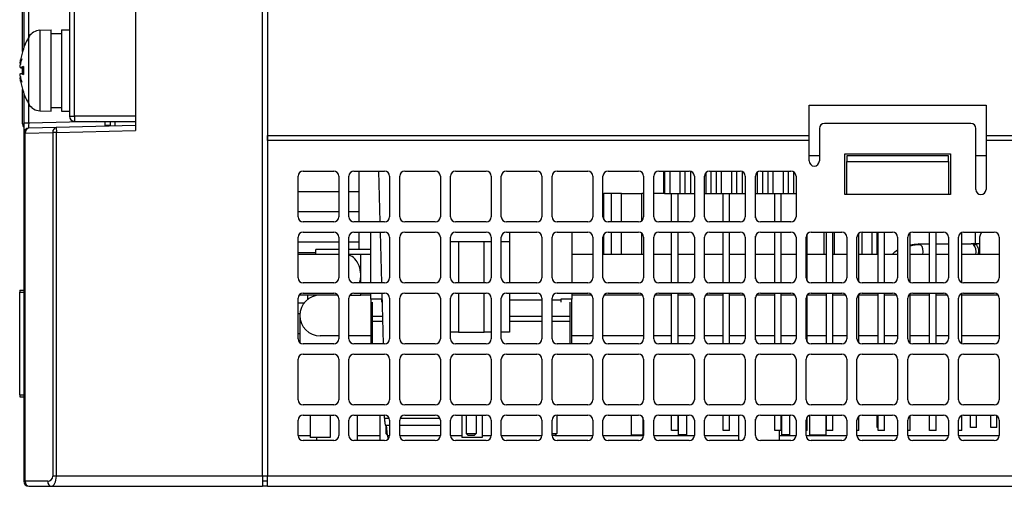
# Model space of a CAD drawing. Extents: x 14074 to 14414, y -3713 to -3387.
# Tile 17 of 25: x 14224 to 14321, y -3712 to -3667. Entities that reach past the tile are written whole.
import ezdxf

# ---------------------------------------------------------------- set-up
doc = ezdxf.new("R2010")
doc.units = 0
doc.layers.add('TEXT', color=2, linetype='CONTINUOUS')

msp = doc.modelspace()

# ---------------------------------------------------------------- linework, layer by layer
at = {"layer": 'TEXT', "color": 7}
for p, q in [((14247.58, -3711.47), (14247.58, -3628.47)), ((14235.08, -3655.87), (14235.08, -3677.471)), ((14228.58, -3657.07), (14228.58, -3676.07)), ((14229.08, -3676.07), (14229.08, -3657.07)), ((14248.08, -3661.97), (14248.08, -3677.97)), ((14223.969, -3669.69), (14223.969, -3663.451)), ((14224.08, -3663.815), (14224.08, -3669.325)), ((14224.567, -3668.293), (14224.567, -3664.848)), ((14225.668, -3667.609), (14226.78, -3667.57)), ((14225.668, -3667.609), (14225.668, -3675.532)), ((14226.78, -3675.57), (14226.78, -3667.57)), ((14227.78, -3667.57), (14227.78, -3675.57)), ((14227.78, -3667.57), (14228.58, -3667.57)), ((14224.596, -3674.898), (14224.596, -3668.243)), ((14226.78, -3667.92), (14227.78, -3667.92)), ((14224.031, -3669.493), (14224.031, -3669.499)), ((14224.04, -3669.438), (14224.04, -3669.473)), ((14223.744, -3670.872), (14223.766, -3670.874)), ((14223.764, -3671.294), (14224.031, -3671.318)), ((14223.769, -3671.292), (14224.031, -3671.315)), ((14223.969, -3671.829), (14223.969, -3671.312)), ((14224.031, -3671.194), (14224.031, -3671.947)), ((14224.04, -3671.189), (14224.04, -3671.952)), ((14223.744, -3672.269), (14223.766, -3672.267)), ((14223.764, -3671.847), (14224.031, -3671.823)), ((14223.769, -3671.848), (14224.031, -3671.826)), ((14223.969, -3676.822), (14223.969, -3673.451)), ((14224.031, -3673.642), (14224.031, -3673.648)), ((14224.04, -3673.668), (14224.04, -3673.703)), ((14224.08, -3673.815), (14224.08, -3676.746)), ((14224.567, -3676.746), (14224.567, -3674.848)), ((14226.78, -3675.22), (14227.78, -3675.22)), ((14301.38, -3677.97), (14301.38, -3674.97)), ((14301.38, -3674.97), (14318.78, -3674.97)), ((14318.78, -3674.97), (14318.78, -3677.97)), ((14225.668, -3675.532), (14226.78, -3675.57)), ((14227.78, -3675.57), (14228.58, -3675.57)), ((14228.58, -3676.07), (14229.08, -3676.07)), ((14229.08, -3676.07), (14229.08, -3676.57)), ((14235.08, -3676.07), (14229.08, -3676.07)), ((14223.969, -3676.822), (14224.08, -3676.822)), ((14224.08, -3676.746), (14224.08, -3677.746)), ((14224.567, -3676.746), (14224.08, -3676.746)), ((14231.268, -3676.57), (14224.567, -3676.746)), ((14227.274, -3677.175), (14224.567, -3677.246)), ((14235.08, -3676.97), (14227.274, -3677.175)), ((14227.274, -3677.175), (14227.287, -3677.675)), ((14229.08, -3676.57), (14235.08, -3676.57)), ((14232.08, -3677.049), (14232.08, -3676.57)), ((14232.58, -3676.97), (14232.08, -3676.97)), ((14232.58, -3676.57), (14232.58, -3677.036)), ((14233.08, -3677.023), (14233.08, -3676.57)), ((14302.38, -3677.27), (14302.38, -3680.47)), ((14317.28, -3676.77), (14302.88, -3676.77)), ((14317.78, -3683.27), (14317.78, -3677.27)), ((14224.08, -3677.746), (14224.08, -3711.97)), ((14224.227, -3677.746), (14224.08, -3677.746)), ((14224.227, -3677.746), (14226.934, -3677.675)), ((14224.227, -3711.97), (14224.227, -3677.746)), ((14227.287, -3677.675), (14226.934, -3677.675)), ((14226.934, -3677.675), (14226.934, -3711.47)), ((14227.287, -3677.675), (14235.08, -3677.471)), ((14227.287, -3711.47), (14227.287, -3677.675)), ((14248.08, -3677.97), (14301.38, -3677.97)), ((14248.08, -3678.47), (14248.08, -3677.97)), ((14248.08, -3677.97), (14248.08, -3678.47)), ((14301.38, -3678.47), (14301.38, -3677.97)), ((14318.78, -3677.97), (14334.08, -3677.97)), ((14318.78, -3677.97), (14318.78, -3678.47)), ((14301.38, -3678.47), (14248.08, -3678.47)), ((14248.08, -3678.47), (14248.08, -3711.47)), ((14301.38, -3680.47), (14301.38, -3678.47)), ((14334.08, -3678.47), (14318.78, -3678.47)), ((14318.78, -3678.47), (14318.78, -3683.27)), ((14302.38, -3679.97), (14301.38, -3679.97)), ((14304.88, -3683.77), (14304.88, -3679.77)), ((14304.88, -3679.77), (14315.28, -3679.77)), ((14315.08, -3679.97), (14305.08, -3679.97)), ((14305.08, -3679.97), (14305.08, -3680.506)), ((14315.08, -3680.506), (14315.08, -3679.97)), ((14315.28, -3679.77), (14315.28, -3683.77)), ((14318.78, -3679.97), (14317.78, -3679.97)), ((14305.08, -3680.506), (14315.08, -3680.506)), ((14305.08, -3683.77), (14305.08, -3680.506)), ((14315.08, -3680.506), (14315.08, -3683.77)), ((14251.08, -3685.97), (14251.08, -3681.97)), ((14251.58, -3681.47), (14254.58, -3681.47)), ((14255.08, -3681.97), (14255.08, -3685.97)), ((14256.08, -3685.97), (14256.08, -3681.97)), ((14256.58, -3681.47), (14259.58, -3681.47)), ((14257.08, -3686.47), (14257.08, -3681.47)), ((14257.08, -3686.47), (14257.08, -3681.47)), ((14258.999, -3681.47), (14259.13, -3686.47)), ((14260.08, -3681.97), (14260.08, -3685.97)), ((14261.08, -3685.97), (14261.08, -3681.97)), ((14261.58, -3681.47), (14264.58, -3681.47)), ((14265.08, -3681.97), (14265.08, -3685.97)), ((14266.08, -3685.97), (14266.08, -3681.97)), ((14266.58, -3681.47), (14269.58, -3681.47)), ((14270.08, -3681.97), (14270.08, -3685.97)), ((14271.08, -3685.97), (14271.08, -3681.97)), ((14271.58, -3681.47), (14274.58, -3681.47)), ((14275.08, -3681.97), (14275.08, -3685.97)), ((14276.08, -3685.97), (14276.08, -3681.97)), ((14276.58, -3681.47), (14279.58, -3681.47)), ((14280.08, -3681.97), (14280.08, -3685.97)), ((14281.08, -3685.97), (14281.08, -3681.97)), ((14281.58, -3681.47), (14284.58, -3681.47)), ((14285.08, -3681.97), (14285.08, -3685.97)), ((14286.08, -3685.97), (14286.08, -3681.97)), ((14286.58, -3681.47), (14289.58, -3681.47)), ((14287.08, -3683.67), (14287.08, -3681.47)), ((14287.15, -3681.47), (14287.15, -3683.67)), ((14287.65, -3681.47), (14287.65, -3683.67)), ((14288.65, -3681.47), (14288.65, -3683.67)), ((14289.15, -3681.47), (14289.15, -3683.67)), ((14289.69, -3681.483), (14289.69, -3683.67)), ((14290.08, -3681.97), (14290.08, -3685.97)), ((14291.08, -3685.97), (14291.08, -3681.97)), ((14291.19, -3681.657), (14291.19, -3683.67)), ((14291.58, -3681.47), (14294.58, -3681.47)), ((14291.69, -3681.47), (14291.69, -3683.67)), ((14292.23, -3681.47), (14292.23, -3683.67)), ((14292.73, -3681.47), (14292.73, -3683.67)), ((14293.73, -3681.47), (14293.73, -3683.67)), ((14294.23, -3681.47), (14294.23, -3683.67)), ((14294.77, -3681.508), (14294.77, -3683.67)), ((14295.08, -3681.97), (14295.08, -3685.97)), ((14296.08, -3685.97), (14296.08, -3681.97)), ((14296.27, -3681.578), (14296.27, -3683.67)), ((14296.58, -3681.47), (14299.58, -3681.47)), ((14296.77, -3681.47), (14296.77, -3683.67)), ((14297.31, -3681.47), (14297.31, -3683.67)), ((14297.81, -3681.47), (14297.81, -3683.67)), ((14298.81, -3681.47), (14298.81, -3683.67)), ((14299.31, -3681.47), (14299.31, -3683.67)), ((14299.85, -3681.55), (14299.85, -3683.67)), ((14300.08, -3681.97), (14300.08, -3685.97)), ((14251.08, -3683.47), (14255.08, -3683.47)), ((14256.08, -3683.47), (14257.08, -3683.47)), ((14281.08, -3683.67), (14281.159, -3683.67)), ((14281.909, -3683.67), (14281.159, -3683.67)), ((14281.159, -3686.239), (14281.159, -3683.67)), ((14282.909, -3683.67), (14281.909, -3683.67)), ((14281.909, -3686.47), (14281.909, -3683.67)), ((14282.909, -3683.67), (14284.909, -3683.67)), ((14282.909, -3686.47), (14282.909, -3683.67)), ((14285.08, -3683.67), (14284.909, -3683.67)), ((14284.909, -3686.347), (14284.909, -3683.67)), ((14287.15, -3683.67), (14286.08, -3683.67)), ((14287.15, -3683.67), (14287.65, -3683.67)), ((14287.65, -3683.67), (14288.65, -3683.67)), ((14287.83, -3686.47), (14287.83, -3683.67)), ((14288.47, -3686.47), (14288.47, -3683.67)), ((14288.65, -3683.67), (14289.15, -3683.67)), ((14289.15, -3683.67), (14289.69, -3683.67)), ((14289.69, -3683.67), (14290.08, -3683.67)), ((14291.08, -3683.67), (14291.19, -3683.67)), ((14291.19, -3683.67), (14291.69, -3683.67)), ((14291.69, -3683.67), (14292.23, -3683.67)), ((14292.23, -3683.67), (14292.73, -3683.67)), ((14292.73, -3683.67), (14293.73, -3683.67)), ((14292.91, -3686.47), (14292.91, -3683.67)), ((14293.55, -3686.47), (14293.55, -3683.67)), ((14293.73, -3683.67), (14294.23, -3683.67)), ((14294.23, -3683.67), (14294.77, -3683.67)), ((14294.77, -3683.67), (14295.08, -3683.67)), ((14296.08, -3683.67), (14296.27, -3683.67)), ((14296.09, -3686.071), (14296.09, -3683.67)), ((14296.27, -3683.67), (14296.77, -3683.67)), ((14296.77, -3683.67), (14297.31, -3683.67)), ((14297.31, -3683.67), (14297.81, -3683.67)), ((14297.81, -3683.67), (14298.81, -3683.67)), ((14297.99, -3686.47), (14297.99, -3683.67)), ((14298.63, -3686.47), (14298.63, -3683.67)), ((14298.81, -3683.67), (14299.31, -3683.67)), ((14299.31, -3683.67), (14299.85, -3683.67)), ((14299.85, -3683.67), (14300.08, -3683.67)), ((14315.28, -3683.77), (14304.88, -3683.77)), ((14255.08, -3685.47), (14251.08, -3685.47)), ((14257.08, -3685.47), (14256.08, -3685.47)), ((14254.58, -3686.47), (14251.58, -3686.47)), ((14259.58, -3686.47), (14256.58, -3686.47)), ((14264.58, -3686.47), (14261.58, -3686.47)), ((14269.58, -3686.47), (14266.58, -3686.47)), ((14274.58, -3686.47), (14271.58, -3686.47)), ((14279.58, -3686.47), (14276.58, -3686.47)), ((14284.58, -3686.47), (14281.58, -3686.47)), ((14289.58, -3686.47), (14286.58, -3686.47)), ((14294.58, -3686.47), (14291.58, -3686.47)), ((14299.58, -3686.47), (14296.58, -3686.47)), ((14251.08, -3691.97), (14251.08, -3687.97)), ((14251.58, -3687.47), (14254.58, -3687.47)), ((14255.08, -3687.97), (14255.08, -3691.97)), ((14256.08, -3691.97), (14256.08, -3687.97)), ((14256.58, -3687.47), (14259.58, -3687.47)), ((14257.08, -3689.17), (14257.08, -3687.47)), ((14257.08, -3689.17), (14257.08, -3687.47)), ((14258.228, -3692.47), (14258.228, -3687.47)), ((14259.156, -3687.47), (14259.287, -3692.47)), ((14260.08, -3687.97), (14260.08, -3691.97)), ((14261.08, -3691.97), (14261.08, -3687.97)), ((14261.58, -3687.47), (14264.58, -3687.47)), ((14265.08, -3687.97), (14265.08, -3691.97)), ((14266.08, -3691.97), (14266.08, -3687.97)), ((14266.58, -3687.47), (14269.58, -3687.47)), ((14270.08, -3687.97), (14270.08, -3691.97)), ((14271.08, -3691.97), (14271.08, -3687.97)), ((14271.58, -3687.47), (14274.58, -3687.47)), ((14271.878, -3687.47), (14271.878, -3688.42)), ((14275.08, -3687.97), (14275.08, -3691.97)), ((14276.08, -3691.97), (14276.08, -3687.97)), ((14276.58, -3687.47), (14279.58, -3687.47)), ((14278.028, -3687.47), (14278.028, -3692.47)), ((14280.08, -3687.97), (14280.08, -3691.97)), ((14281.08, -3691.97), (14281.08, -3687.97)), ((14281.159, -3689.67), (14281.159, -3687.701)), ((14281.58, -3687.47), (14284.58, -3687.47)), ((14281.909, -3689.67), (14281.909, -3687.47)), ((14282.909, -3689.67), (14282.909, -3687.47)), ((14284.909, -3689.67), (14284.909, -3687.594)), ((14285.08, -3687.97), (14285.08, -3691.97)), ((14286.08, -3691.97), (14286.08, -3687.97)), ((14286.58, -3687.47), (14289.58, -3687.47)), ((14287.83, -3692.47), (14287.83, -3687.47)), ((14288.47, -3692.47), (14288.47, -3687.47)), ((14290.08, -3687.97), (14290.08, -3691.97)), ((14291.08, -3691.97), (14291.08, -3687.97)), ((14291.58, -3687.47), (14294.58, -3687.47)), ((14292.91, -3692.47), (14292.91, -3687.47)), ((14293.55, -3692.47), (14293.55, -3687.47)), ((14295.08, -3687.97), (14295.08, -3691.97)), ((14296.08, -3691.97), (14296.08, -3687.97)), ((14296.09, -3692.071), (14296.09, -3687.87)), ((14296.58, -3687.47), (14299.58, -3687.47)), ((14297.99, -3692.47), (14297.99, -3687.47)), ((14298.63, -3692.47), (14298.63, -3687.47)), ((14300.08, -3687.97), (14300.08, -3691.97)), ((14301.08, -3691.97), (14301.08, -3687.97)), ((14301.17, -3692.257), (14301.17, -3687.684)), ((14301.58, -3687.47), (14304.58, -3687.47)), ((14302.859, -3689.67), (14302.859, -3687.47)), ((14303.07, -3692.47), (14303.07, -3687.47)), ((14303.71, -3692.47), (14303.71, -3687.47)), ((14303.859, -3689.67), (14303.859, -3687.47)), ((14305.08, -3687.97), (14305.08, -3691.97)), ((14306.08, -3691.97), (14306.08, -3687.97)), ((14306.25, -3692.346), (14306.25, -3687.595)), ((14306.58, -3687.47), (14309.58, -3687.47)), ((14306.589, -3689.67), (14306.589, -3687.47)), ((14307.589, -3689.67), (14307.589, -3687.47)), ((14308.08, -3689.67), (14308.08, -3687.47)), ((14308.15, -3692.47), (14308.15, -3687.47)), ((14308.79, -3692.47), (14308.79, -3687.47)), ((14310.08, -3687.97), (14310.08, -3691.97)), ((14311.08, -3691.97), (14311.08, -3687.97)), ((14311.33, -3692.404), (14311.33, -3687.537)), ((14311.58, -3687.47), (14314.58, -3687.47)), ((14313.23, -3692.47), (14313.23, -3687.47)), ((14313.87, -3692.47), (14313.87, -3687.47)), ((14315.08, -3687.97), (14315.08, -3691.97)), ((14316.08, -3691.97), (14316.08, -3687.97)), ((14316.41, -3692.441), (14316.41, -3687.5)), ((14316.58, -3687.47), (14319.58, -3687.47)), ((14317.732, -3688.593), (14317.732, -3687.47)), ((14320.08, -3687.97), (14320.08, -3691.97)), ((14255.08, -3688.47), (14251.08, -3688.47)), ((14257.08, -3688.47), (14256.08, -3688.47)), ((14270.08, -3688.42), (14266.08, -3688.42)), ((14266.878, -3688.42), (14266.878, -3692.47)), ((14269.378, -3692.47), (14269.378, -3688.42)), ((14271.878, -3688.42), (14271.08, -3688.42)), ((14271.878, -3688.42), (14271.878, -3692.47)), ((14312.112, -3688.634), (14313.23, -3688.628)), ((14313.87, -3688.625), (14315.08, -3688.618)), ((14316.41, -3688.611), (14317.319, -3688.606)), ((14317.319, -3688.606), (14317.521, -3688.601)), ((14317.521, -3688.601), (14318.134, -3688.577)), ((14318.129, -3688.146), (14318.146, -3689.67)), ((14251.08, -3689.47), (14252.818, -3689.47)), ((14255.08, -3689.67), (14251.08, -3689.67)), ((14255.08, -3689.17), (14252.818, -3689.17)), ((14252.818, -3689.67), (14252.818, -3689.17)), ((14258.228, -3689.17), (14256.08, -3689.17)), ((14257.244, -3689.67), (14256.08, -3689.67)), ((14257.244, -3692.47), (14257.244, -3689.67)), ((14258.228, -3689.67), (14257.244, -3689.67)), ((14280.08, -3689.67), (14278.028, -3689.67)), ((14285.08, -3689.67), (14281.08, -3689.67)), ((14287.83, -3689.67), (14286.08, -3689.67)), ((14290.08, -3689.67), (14288.47, -3689.67)), ((14292.91, -3689.67), (14291.08, -3689.67)), ((14295.08, -3689.67), (14293.55, -3689.67)), ((14297.99, -3689.67), (14296.09, -3689.67)), ((14300.08, -3689.67), (14298.63, -3689.67)), ((14303.07, -3689.67), (14301.17, -3689.67)), ((14305.08, -3689.67), (14303.71, -3689.67)), ((14308.15, -3689.67), (14306.25, -3689.67)), ((14310.08, -3689.67), (14308.79, -3689.67)), ((14313.23, -3689.67), (14311.33, -3689.67)), ((14315.08, -3689.67), (14313.87, -3689.67)), ((14320.08, -3689.67), (14316.41, -3689.67)), ((14254.58, -3692.47), (14251.58, -3692.47)), ((14259.58, -3692.47), (14256.58, -3692.47)), ((14264.58, -3692.47), (14261.58, -3692.47)), ((14269.58, -3692.47), (14266.58, -3692.47)), ((14274.58, -3692.47), (14271.58, -3692.47)), ((14279.58, -3692.47), (14276.58, -3692.47)), ((14284.58, -3692.47), (14281.58, -3692.47)), ((14289.58, -3692.47), (14286.58, -3692.47)), ((14294.58, -3692.47), (14291.58, -3692.47)), ((14299.58, -3692.47), (14296.58, -3692.47)), ((14304.58, -3692.47), (14301.58, -3692.47)), ((14309.58, -3692.47), (14306.58, -3692.47)), ((14314.58, -3692.47), (14311.58, -3692.47)), ((14319.58, -3692.47), (14316.58, -3692.47)), ((14223.68, -3693.17), (14223.68, -3693.37)), ((14223.68, -3693.17), (14224.08, -3693.17)), ((14223.68, -3703.47), (14223.68, -3693.37)), ((14223.68, -3693.37), (14224.08, -3693.37)), ((14254.98, -3693.67), (14251.18, -3693.67)), ((14251.58, -3693.47), (14254.58, -3693.47)), ((14252.04, -3694.079), (14252.04, -3693.67)), ((14252.818, -3693.718), (14252.818, -3693.67)), ((14256.18, -3693.67), (14257.244, -3693.67)), ((14256.58, -3693.47), (14259.58, -3693.47)), ((14257.244, -3693.67), (14257.244, -3693.47)), ((14258.228, -3693.67), (14257.244, -3693.67)), ((14258.228, -3694.07), (14258.228, -3693.47)), ((14259.313, -3693.47), (14259.444, -3698.47)), ((14261.58, -3693.47), (14264.58, -3693.47)), ((14266.58, -3693.47), (14269.58, -3693.47)), ((14266.878, -3693.47), (14266.878, -3697.318)), ((14269.378, -3697.318), (14269.378, -3693.47)), ((14271.58, -3693.47), (14274.58, -3693.47)), ((14271.878, -3693.47), (14271.878, -3697.318)), ((14276.58, -3693.47), (14279.58, -3693.47)), ((14278.028, -3693.47), (14278.028, -3694.07)), ((14279.98, -3693.67), (14278.028, -3693.67)), ((14284.98, -3693.67), (14281.18, -3693.67)), ((14281.58, -3693.47), (14284.58, -3693.47)), ((14287.83, -3693.67), (14286.18, -3693.67)), ((14286.58, -3693.47), (14289.58, -3693.47)), ((14287.83, -3698.47), (14287.83, -3693.47)), ((14288.47, -3698.47), (14288.47, -3693.47)), ((14289.98, -3693.67), (14288.47, -3693.67)), ((14292.91, -3693.67), (14291.18, -3693.67)), ((14291.58, -3693.47), (14294.58, -3693.47)), ((14292.91, -3698.47), (14292.91, -3693.47)), ((14293.55, -3698.47), (14293.55, -3693.47)), ((14294.98, -3693.67), (14293.55, -3693.67)), ((14297.99, -3693.67), (14296.18, -3693.67)), ((14296.58, -3693.47), (14299.58, -3693.47)), ((14297.99, -3698.47), (14297.99, -3693.47)), ((14298.63, -3698.47), (14298.63, -3693.47)), ((14299.98, -3693.67), (14298.63, -3693.67)), ((14301.17, -3698.257), (14301.17, -3693.684)), ((14303.07, -3693.67), (14301.18, -3693.67)), ((14301.58, -3693.47), (14304.58, -3693.47)), ((14303.07, -3698.47), (14303.07, -3693.47)), ((14303.71, -3698.47), (14303.71, -3693.47)), ((14304.98, -3693.67), (14303.71, -3693.67)), ((14306.25, -3698.346), (14306.25, -3693.595)), ((14308.15, -3693.67), (14306.25, -3693.67)), ((14306.58, -3693.47), (14309.58, -3693.47)), ((14308.15, -3698.47), (14308.15, -3693.47)), ((14308.79, -3698.47), (14308.79, -3693.47)), ((14309.98, -3693.67), (14308.79, -3693.67)), ((14311.33, -3698.404), (14311.33, -3693.537)), ((14313.23, -3693.67), (14311.33, -3693.67)), ((14311.58, -3693.47), (14314.58, -3693.47)), ((14313.23, -3698.47), (14313.23, -3693.47)), ((14313.87, -3698.47), (14313.87, -3693.47)), ((14314.98, -3693.67), (14313.87, -3693.67)), ((14316.41, -3698.441), (14316.41, -3693.5)), ((14319.98, -3693.67), (14316.41, -3693.67)), ((14316.58, -3693.47), (14319.58, -3693.47)), ((14251.08, -3697.97), (14251.08, -3693.97)), ((14251.651, -3694.47), (14251.08, -3694.47)), ((14255.08, -3693.97), (14255.08, -3697.97)), ((14256.08, -3697.97), (14256.08, -3693.97)), ((14259.328, -3694.07), (14258.228, -3694.07)), ((14258.228, -3694.07), (14258.228, -3698.47)), ((14258.37, -3694.37), (14258.37, -3695.77)), ((14259.328, -3694.37), (14259.328, -3694.07)), ((14259.331, -3694.17), (14259.328, -3694.17)), ((14260.08, -3693.97), (14260.08, -3697.97)), ((14261.08, -3697.97), (14261.08, -3693.97)), ((14265.08, -3693.97), (14265.08, -3697.97)), ((14266.08, -3697.97), (14266.08, -3693.97)), ((14270.08, -3693.97), (14270.08, -3697.97)), ((14271.08, -3697.97), (14271.08, -3693.97)), ((14275.08, -3694.17), (14271.878, -3694.17)), ((14275.08, -3693.97), (14275.08, -3697.97)), ((14276.08, -3697.97), (14276.08, -3693.97)), ((14276.928, -3694.17), (14276.08, -3694.17)), ((14276.928, -3694.07), (14276.928, -3694.37)), ((14278.028, -3694.07), (14276.928, -3694.07)), ((14277.87, -3695.77), (14277.87, -3694.37)), ((14278.028, -3698.47), (14278.028, -3694.07)), ((14280.08, -3693.97), (14280.08, -3697.97)), ((14281.08, -3697.97), (14281.08, -3693.97)), ((14285.08, -3693.97), (14285.08, -3697.97)), ((14286.08, -3697.97), (14286.08, -3693.97)), ((14290.08, -3693.97), (14290.08, -3697.97)), ((14291.08, -3697.97), (14291.08, -3693.97)), ((14295.08, -3693.97), (14295.08, -3697.97)), ((14296.08, -3697.97), (14296.08, -3693.97)), ((14296.09, -3698.071), (14296.09, -3693.87)), ((14300.08, -3693.97), (14300.08, -3697.97)), ((14301.08, -3697.97), (14301.08, -3693.97)), ((14305.08, -3693.97), (14305.08, -3697.97)), ((14306.08, -3697.97), (14306.08, -3693.97)), ((14310.08, -3693.97), (14310.08, -3697.97)), ((14311.08, -3697.97), (14311.08, -3693.97)), ((14315.08, -3693.97), (14315.08, -3697.97)), ((14316.08, -3697.97), (14316.08, -3693.97)), ((14320.08, -3693.97), (14320.08, -3697.97)), ((14251.08, -3695.47), (14251.261, -3695.47)), ((14251.251, -3695.67), (14251.251, -3698.347)), ((14259.373, -3695.77), (14258.37, -3695.77)), ((14258.37, -3695.77), (14258.37, -3696.27)), ((14259.386, -3696.27), (14258.37, -3696.27)), ((14258.37, -3696.27), (14258.37, -3698.47)), ((14275.08, -3695.77), (14271.878, -3695.77)), ((14275.08, -3696.27), (14271.878, -3696.27)), ((14277.87, -3695.77), (14276.08, -3695.77)), ((14277.87, -3696.27), (14276.08, -3696.27)), ((14277.87, -3696.27), (14277.87, -3695.77)), ((14277.87, -3698.47), (14277.87, -3696.27)), ((14251.251, -3697.47), (14251.08, -3697.47)), ((14255.08, -3697.67), (14253.251, -3697.67)), ((14258.228, -3697.67), (14256.08, -3697.67)), ((14266.878, -3697.318), (14266.08, -3697.318)), ((14266.878, -3697.318), (14269.378, -3697.318)), ((14270.08, -3697.318), (14269.378, -3697.318)), ((14271.878, -3697.318), (14271.08, -3697.318)), ((14280.08, -3697.67), (14278.028, -3697.67)), ((14285.08, -3697.67), (14281.08, -3697.67)), ((14287.83, -3697.67), (14286.08, -3697.67)), ((14290.08, -3697.67), (14288.47, -3697.67)), ((14292.91, -3697.67), (14291.08, -3697.67)), ((14295.08, -3697.67), (14293.55, -3697.67)), ((14297.99, -3697.67), (14296.09, -3697.67)), ((14300.08, -3697.67), (14298.63, -3697.67)), ((14303.07, -3697.67), (14301.17, -3697.67)), ((14305.08, -3697.67), (14303.71, -3697.67)), ((14308.15, -3697.67), (14306.25, -3697.67)), ((14310.08, -3697.67), (14308.79, -3697.67)), ((14313.23, -3697.67), (14311.33, -3697.67)), ((14315.08, -3697.67), (14313.87, -3697.67)), ((14320.08, -3697.67), (14316.41, -3697.67)), ((14254.58, -3698.47), (14251.58, -3698.47)), ((14259.58, -3698.47), (14256.58, -3698.47)), ((14264.58, -3698.47), (14261.58, -3698.47)), ((14269.58, -3698.47), (14266.58, -3698.47)), ((14274.58, -3698.47), (14271.58, -3698.47)), ((14279.58, -3698.47), (14276.58, -3698.47)), ((14284.58, -3698.47), (14281.58, -3698.47)), ((14289.58, -3698.47), (14286.58, -3698.47)), ((14294.58, -3698.47), (14291.58, -3698.47)), ((14299.58, -3698.47), (14296.58, -3698.47)), ((14304.58, -3698.47), (14301.58, -3698.47)), ((14309.58, -3698.47), (14306.58, -3698.47)), ((14314.58, -3698.47), (14311.58, -3698.47)), ((14319.58, -3698.47), (14316.58, -3698.47)), ((14251.58, -3699.47), (14254.58, -3699.47)), ((14256.58, -3699.47), (14259.58, -3699.47)), ((14261.58, -3699.47), (14264.58, -3699.47)), ((14266.58, -3699.47), (14269.58, -3699.47)), ((14271.58, -3699.47), (14274.58, -3699.47)), ((14276.58, -3699.47), (14279.58, -3699.47)), ((14281.58, -3699.47), (14284.58, -3699.47)), ((14286.58, -3699.47), (14289.58, -3699.47)), ((14291.58, -3699.47), (14294.58, -3699.47)), ((14296.58, -3699.47), (14299.58, -3699.47)), ((14301.58, -3699.47), (14304.58, -3699.47)), ((14306.58, -3699.47), (14309.58, -3699.47)), ((14311.58, -3699.47), (14314.58, -3699.47)), ((14316.58, -3699.47), (14319.58, -3699.47)), ((14251.08, -3703.97), (14251.08, -3699.97)), ((14255.08, -3699.97), (14255.08, -3703.97)), ((14256.08, -3703.97), (14256.08, -3699.97)), ((14260.08, -3699.97), (14260.08, -3703.97)), ((14261.08, -3703.97), (14261.08, -3699.97)), ((14265.08, -3699.97), (14265.08, -3703.97)), ((14266.08, -3703.97), (14266.08, -3699.97)), ((14270.08, -3699.97), (14270.08, -3703.97)), ((14271.08, -3703.97), (14271.08, -3699.97)), ((14275.08, -3699.97), (14275.08, -3703.97)), ((14276.08, -3703.97), (14276.08, -3699.97)), ((14280.08, -3699.97), (14280.08, -3703.97)), ((14281.08, -3703.97), (14281.08, -3699.97)), ((14285.08, -3699.97), (14285.08, -3703.97)), ((14286.08, -3703.97), (14286.08, -3699.97)), ((14290.08, -3699.97), (14290.08, -3703.97)), ((14291.08, -3703.97), (14291.08, -3699.97)), ((14295.08, -3699.97), (14295.08, -3703.97)), ((14296.08, -3703.97), (14296.08, -3699.97)), ((14300.08, -3699.97), (14300.08, -3703.97)), ((14301.08, -3703.97), (14301.08, -3699.97)), ((14305.08, -3699.97), (14305.08, -3703.97)), ((14306.08, -3703.97), (14306.08, -3699.97)), ((14310.08, -3699.97), (14310.08, -3703.97)), ((14311.08, -3703.97), (14311.08, -3699.97)), ((14315.08, -3699.97), (14315.08, -3703.97)), ((14316.08, -3703.97), (14316.08, -3699.97)), ((14320.08, -3699.97), (14320.08, -3703.97)), ((14223.68, -3703.47), (14223.68, -3703.67)), ((14223.68, -3703.47), (14224.08, -3703.47)), ((14223.68, -3703.67), (14224.08, -3703.67)), ((14254.58, -3704.47), (14251.58, -3704.47)), ((14259.58, -3704.47), (14256.58, -3704.47)), ((14264.58, -3704.47), (14261.58, -3704.47)), ((14269.58, -3704.47), (14266.58, -3704.47)), ((14274.58, -3704.47), (14271.58, -3704.47)), ((14279.58, -3704.47), (14276.58, -3704.47)), ((14284.58, -3704.47), (14281.58, -3704.47)), ((14289.58, -3704.47), (14286.58, -3704.47)), ((14294.58, -3704.47), (14291.58, -3704.47)), ((14299.58, -3704.47), (14296.58, -3704.47)), ((14304.58, -3704.47), (14301.58, -3704.47)), ((14309.58, -3704.47), (14306.58, -3704.47)), ((14314.58, -3704.47), (14311.58, -3704.47)), ((14319.58, -3704.47), (14316.58, -3704.47)), ((14251.08, -3707.47), (14251.08, -3705.97)), ((14251.58, -3705.47), (14254.58, -3705.47)), ((14252.251, -3705.47), (14252.251, -3707.67)), ((14254.251, -3705.47), (14254.251, -3707.67)), ((14255.08, -3705.97), (14255.08, -3707.47)), ((14256.08, -3707.47), (14256.08, -3705.97)), ((14256.58, -3705.47), (14259.58, -3705.47)), ((14256.886, -3705.47), (14256.886, -3707.97)), ((14259.118, -3705.47), (14259.118, -3707.97)), ((14259.58, -3705.77), (14259.58, -3705.47)), ((14259.58, -3705.77), (14260.038, -3705.77)), ((14259.63, -3706.086), (14259.63, -3705.77)), ((14260.08, -3705.97), (14260.08, -3707.47)), ((14261.08, -3707.47), (14261.08, -3705.97)), ((14261.122, -3705.77), (14265.038, -3705.77)), ((14261.58, -3705.47), (14264.58, -3705.47)), ((14265.08, -3705.97), (14265.08, -3707.47)), ((14266.08, -3707.47), (14266.08, -3705.97)), ((14266.58, -3705.47), (14269.58, -3705.47)), ((14267.186, -3705.47), (14267.186, -3707.67)), ((14267.62, -3705.47), (14267.62, -3707.27)), ((14268.62, -3705.47), (14268.62, -3707.27)), ((14269.186, -3705.47), (14269.186, -3707.67)), ((14270.08, -3705.97), (14270.08, -3707.47)), ((14271.08, -3707.47), (14271.08, -3705.97)), ((14271.58, -3705.47), (14274.58, -3705.47)), ((14275.08, -3705.97), (14275.08, -3707.47)), ((14276.08, -3707.47), (14276.08, -3705.97)), ((14276.54, -3705.472), (14276.54, -3707.27)), ((14276.58, -3705.47), (14279.58, -3705.47)), ((14280.08, -3705.97), (14280.08, -3707.47)), ((14281.08, -3707.47), (14281.08, -3705.97)), ((14281.58, -3705.47), (14284.58, -3705.47)), ((14283.859, -3705.47), (14283.859, -3707.4)), ((14284.999, -3705.697), (14284.999, -3707.4)), ((14285.08, -3705.97), (14285.08, -3707.47)), ((14286.08, -3707.47), (14286.08, -3705.97)), ((14286.58, -3705.47), (14289.58, -3705.47)), ((14287.83, -3706.97), (14287.83, -3705.47)), ((14288.47, -3706.97), (14288.47, -3705.47)), ((14288.489, -3705.47), (14288.489, -3707.4)), ((14289.289, -3705.47), (14289.289, -3707.4)), ((14290.08, -3705.97), (14290.08, -3707.47)), ((14291.08, -3707.47), (14291.08, -3705.97)), ((14291.58, -3705.47), (14294.58, -3705.47)), ((14292.91, -3706.97), (14292.91, -3705.47)), ((14293.55, -3706.97), (14293.55, -3705.47)), ((14294.466, -3707.97), (14294.466, -3705.47)), ((14295.08, -3705.97), (14295.08, -3707.47)), ((14296.08, -3707.47), (14296.08, -3705.97)), ((14296.09, -3706.97), (14296.09, -3705.87)), ((14296.58, -3705.47), (14299.58, -3705.47)), ((14297.99, -3706.97), (14297.99, -3705.47)), ((14298.63, -3706.97), (14298.63, -3705.47)), ((14298.649, -3705.47), (14298.649, -3707.4)), ((14299.449, -3705.47), (14299.449, -3707.4)), ((14300.08, -3705.97), (14300.08, -3707.47)), ((14301.08, -3707.47), (14301.08, -3705.97)), ((14301.17, -3706.97), (14301.17, -3705.684)), ((14301.409, -3705.501), (14301.409, -3707.4)), ((14301.58, -3705.47), (14304.58, -3705.47)), ((14303.009, -3705.47), (14303.009, -3707.4)), ((14303.07, -3706.97), (14303.07, -3705.47)), ((14303.71, -3706.97), (14303.71, -3705.47)), ((14305.08, -3705.97), (14305.08, -3707.47)), ((14306.08, -3707.47), (14306.08, -3705.97)), ((14306.25, -3706.97), (14306.25, -3705.595)), ((14306.58, -3705.47), (14309.58, -3705.47)), ((14308.071, -3706.67), (14308.071, -3705.47)), ((14308.15, -3706.97), (14308.15, -3705.47)), ((14308.79, -3706.97), (14308.79, -3705.47)), ((14310.08, -3705.97), (14310.08, -3707.47)), ((14311.08, -3707.47), (14311.08, -3705.97)), ((14311.33, -3706.97), (14311.33, -3705.537)), ((14311.58, -3705.47), (14314.58, -3705.47)), ((14313.23, -3706.97), (14313.23, -3705.47)), ((14313.87, -3706.97), (14313.87, -3705.47)), ((14315.08, -3705.97), (14315.08, -3707.47)), ((14316.08, -3707.47), (14316.08, -3705.97)), ((14316.41, -3706.97), (14316.41, -3705.5)), ((14316.58, -3705.47), (14319.58, -3705.47)), ((14317.258, -3706.67), (14317.258, -3705.47)), ((14317.858, -3706.67), (14317.858, -3705.47)), ((14319.258, -3706.67), (14319.258, -3705.47)), ((14319.858, -3706.67), (14319.858, -3705.555)), ((14320.08, -3705.97), (14320.08, -3707.47)), ((14259.633, -3706.47), (14260.08, -3706.47)), ((14259.7, -3706.47), (14259.7, -3707.27)), ((14259.7, -3707.27), (14259.85, -3707.27)), ((14259.865, -3707.435), (14259.7, -3707.27)), ((14259.867, -3707.459), (14259.78, -3706.47)), ((14261.08, -3706.47), (14265.08, -3706.47)), ((14267.62, -3707.27), (14268.62, -3707.27)), ((14267.82, -3707.47), (14267.62, -3707.27)), ((14268.42, -3707.47), (14268.62, -3707.27)), ((14276.08, -3707.27), (14276.54, -3707.27)), ((14276.34, -3707.47), (14276.54, -3707.27)), ((14288.47, -3706.97), (14287.83, -3706.97)), ((14293.55, -3706.97), (14292.91, -3706.97)), ((14296.09, -3706.97), (14296.08, -3706.97)), ((14298.63, -3706.97), (14297.99, -3706.97)), ((14298.466, -3707.97), (14298.466, -3706.97)), ((14301.17, -3706.97), (14301.08, -3706.97)), ((14303.71, -3706.97), (14303.07, -3706.97)), ((14306.25, -3706.97), (14306.08, -3706.97)), ((14308.15, -3706.67), (14308.071, -3706.67)), ((14308.79, -3706.97), (14308.15, -3706.97)), ((14311.33, -3706.97), (14311.08, -3706.97)), ((14313.87, -3706.97), (14313.23, -3706.97)), ((14316.41, -3706.97), (14316.08, -3706.97)), ((14317.858, -3706.67), (14317.258, -3706.67)), ((14319.858, -3706.67), (14319.258, -3706.67)), ((14251.08, -3707.47), (14252.251, -3707.47)), ((14254.58, -3707.97), (14251.58, -3707.97)), ((14254.251, -3707.67), (14252.251, -3707.67)), ((14252.886, -3707.67), (14252.886, -3707.97)), ((14259.58, -3707.97), (14256.58, -3707.97)), ((14256.886, -3707.47), (14259.118, -3707.47)), ((14259.867, -3707.459), (14260.08, -3707.459)), ((14261.08, -3707.459), (14265.08, -3707.459)), ((14264.58, -3707.97), (14261.58, -3707.97)), ((14266.08, -3707.47), (14267.186, -3707.47)), ((14269.58, -3707.97), (14266.58, -3707.97)), ((14269.186, -3707.67), (14267.186, -3707.67)), ((14268.42, -3707.47), (14267.82, -3707.47)), ((14269.186, -3707.47), (14270.08, -3707.47)), ((14271.08, -3707.47), (14275.08, -3707.47)), ((14274.58, -3707.97), (14271.58, -3707.97)), ((14276.34, -3707.47), (14276.08, -3707.47)), ((14276.34, -3707.47), (14280.08, -3707.47)), ((14279.58, -3707.97), (14276.58, -3707.97)), ((14281.08, -3707.47), (14285.08, -3707.47)), ((14284.58, -3707.97), (14281.58, -3707.97)), ((14283.859, -3707.4), (14284.999, -3707.4)), ((14286.08, -3707.47), (14290.08, -3707.47)), ((14289.58, -3707.97), (14286.58, -3707.97)), ((14289.289, -3707.4), (14288.489, -3707.4)), ((14291.08, -3707.47), (14294.466, -3707.47)), ((14294.58, -3707.97), (14291.58, -3707.97)), ((14299.58, -3707.97), (14296.58, -3707.97)), ((14298.466, -3707.47), (14300.08, -3707.47)), ((14299.449, -3707.4), (14298.649, -3707.4)), ((14301.08, -3707.47), (14305.08, -3707.47)), ((14301.409, -3707.4), (14303.009, -3707.4)), ((14304.58, -3707.97), (14301.58, -3707.97)), ((14306.08, -3707.47), (14310.08, -3707.47)), ((14309.58, -3707.97), (14306.58, -3707.97)), ((14311.08, -3707.47), (14315.08, -3707.47)), ((14314.58, -3707.97), (14311.58, -3707.97)), ((14316.08, -3707.47), (14320.08, -3707.47)), ((14319.58, -3707.97), (14316.58, -3707.97)), ((14224.08, -3711.97), (14224.227, -3711.97)), ((14226.434, -3711.97), (14224.227, -3711.97)), ((14227.287, -3711.47), (14226.934, -3711.47)), ((14247.58, -3711.47), (14227.287, -3711.47)), ((14248.08, -3711.47), (14247.58, -3711.47)), ((14247.58, -3711.47), (14247.58, -3712.47)), ((14248.08, -3711.97), (14247.58, -3711.97)), ((14248.08, -3712.47), (14248.08, -3711.47)), ((14326.08, -3711.47), (14248.08, -3711.47)), ((14224.58, -3712.47), (14226.787, -3712.47)), ((14226.787, -3712.47), (14247.58, -3712.47)), ((14248.08, -3712.47), (14247.58, -3712.47)), ((14248.08, -3712.47), (14326.007, -3712.47))]:
    msp.add_line(p, q, dxfattribs=at)
at = {"layer": 'TEXT', "color": 7, "flags": 128}
for points in [[(14223.744, -3670.872), (14223.743, -3670.872), (14223.741, -3670.87), (14223.74, -3670.866), (14223.738, -3670.861), (14223.738, -3670.854), (14223.737, -3670.846), (14223.737, -3670.837), (14223.737, -3670.826), (14223.737, -3670.814), (14223.737, -3670.8), (14223.738, -3670.786), (14223.739, -3670.771), (14223.741, -3670.755), (14223.742, -3670.737), (14223.744, -3670.719), (14223.746, -3670.7), (14223.748, -3670.68), (14223.751, -3670.659), (14223.754, -3670.638), (14223.757, -3670.617), (14223.76, -3670.596), (14223.763, -3670.575), (14223.766, -3670.554), (14223.769, -3670.533)], [(14223.769, -3671.292), (14223.766, -3671.294), (14223.763, -3671.294), (14223.76, -3671.293), (14223.756, -3671.29), (14223.754, -3671.285), (14223.751, -3671.279), (14223.748, -3671.272), (14223.746, -3671.263), (14223.744, -3671.252), (14223.742, -3671.241), (14223.741, -3671.229), (14223.739, -3671.215), (14223.738, -3671.2), (14223.737, -3671.184), (14223.737, -3671.167), (14223.737, -3671.149), (14223.737, -3671.13), (14223.737, -3671.11), (14223.738, -3671.089), (14223.738, -3671.069), (14223.74, -3671.048), (14223.741, -3671.027), (14223.743, -3671.006), (14223.744, -3670.985)], [(14224.031, -3671.194), (14224.031, -3671.194), (14224.031, -3671.194), (14224.031, -3671.194), (14224.031, -3671.193), (14224.031, -3671.193), (14224.031, -3671.193), (14224.032, -3671.192), (14224.032, -3671.192), (14224.032, -3671.192), (14224.032, -3671.192), (14224.033, -3671.191), (14224.033, -3671.191), (14224.034, -3671.191), (14224.034, -3671.191), (14224.034, -3671.191), (14224.035, -3671.19), (14224.036, -3671.19), (14224.036, -3671.19), (14224.037, -3671.19), (14224.037, -3671.189), (14224.038, -3671.189), (14224.039, -3671.189), (14224.039, -3671.189), (14224.04, -3671.189)], [(14223.744, -3672.156), (14223.743, -3672.135), (14223.741, -3672.114), (14223.74, -3672.093), (14223.738, -3672.071), (14223.738, -3672.05), (14223.737, -3672.03), (14223.737, -3672.01), (14223.737, -3671.991), (14223.737, -3671.973), (14223.737, -3671.956), (14223.738, -3671.94), (14223.739, -3671.926), (14223.741, -3671.912), (14223.742, -3671.9), (14223.744, -3671.888), (14223.746, -3671.878), (14223.748, -3671.869), (14223.751, -3671.861), (14223.754, -3671.856), (14223.757, -3671.851), (14223.76, -3671.848), (14223.763, -3671.847), (14223.766, -3671.847), (14223.769, -3671.848)], [(14223.769, -3672.608), (14223.766, -3672.587), (14223.763, -3672.566), (14223.76, -3672.544), (14223.756, -3672.523), (14223.754, -3672.502), (14223.751, -3672.481), (14223.748, -3672.46), (14223.746, -3672.44), (14223.744, -3672.421), (14223.742, -3672.403), (14223.741, -3672.386), (14223.739, -3672.37), (14223.738, -3672.355), (14223.737, -3672.34), (14223.737, -3672.327), (14223.737, -3672.314), (14223.737, -3672.304), (14223.737, -3672.294), (14223.738, -3672.286), (14223.738, -3672.28), (14223.74, -3672.275), (14223.741, -3672.271), (14223.743, -3672.269), (14223.744, -3672.269)], [(14224.04, -3671.952), (14224.039, -3671.952), (14224.039, -3671.952), (14224.038, -3671.952), (14224.037, -3671.952), (14224.037, -3671.951), (14224.036, -3671.951), (14224.036, -3671.951), (14224.035, -3671.951), (14224.034, -3671.95), (14224.034, -3671.95), (14224.034, -3671.95), (14224.033, -3671.95), (14224.033, -3671.949), (14224.032, -3671.949), (14224.032, -3671.949), (14224.032, -3671.949), (14224.032, -3671.948), (14224.031, -3671.948), (14224.031, -3671.948), (14224.031, -3671.948), (14224.031, -3671.947), (14224.031, -3671.947), (14224.031, -3671.947), (14224.031, -3671.947)], [(14311.33, -3688.704), (14311.714, -3688.653), (14312.112, -3688.634)], [(14309.554, -3689.67), (14309.801, -3689.417), (14310.08, -3689.198)]]:
    msp.add_lwpolyline(points, dxfattribs=at)
at = {"layer": 'TEXT', "color": 7}
for centre, radius, start, end in [((14225.713, -3668.909), 1.3, 92, 149.20867), ((14230.18, -3671.57), 6.5, 149.20867, 160.84879), ((14224.197, -3669.493), 0.166, 160.84879, 180), ((14224.197, -3673.648), 0.166, 180, 199.15121), ((14230.18, -3671.57), 6.5, 199.15121, 210.79133), ((14225.713, -3674.232), 1.3, 210.79133, 268), ((14229.08, -3676.07), 0.5, 180, 270), ((14224.469, -3676.822), 0.5, 180, 219.01751), ((14224.58, -3677.746), 0.5, 91.5, 180), ((14302.88, -3677.27), 0.5, 90, 180), ((14317.28, -3677.27), 0.5, 0, 90), ((14301.88, -3680.47), 0.5, 180, 0), ((14251.58, -3681.97), 0.5, 90, 180), ((14254.58, -3681.97), 0.5, 0, 90), ((14256.58, -3681.97), 0.5, 90, 180), ((14259.58, -3681.97), 0.5, 0, 90), ((14261.58, -3681.97), 0.5, 90, 180), ((14264.58, -3681.97), 0.5, 0, 90), ((14266.58, -3681.97), 0.5, 90, 180), ((14269.58, -3681.97), 0.5, 0, 90), ((14271.58, -3681.97), 0.5, 90, 180), ((14274.58, -3681.97), 0.5, 0, 90), ((14276.58, -3681.97), 0.5, 90, 180), ((14279.58, -3681.97), 0.5, 0, 90), ((14281.58, -3681.97), 0.5, 90, 180), ((14284.58, -3681.97), 0.5, 0, 90), ((14286.58, -3681.97), 0.5, 90, 180), ((14289.58, -3681.97), 0.5, 0, 90), ((14291.58, -3681.97), 0.5, 90, 180), ((14294.58, -3681.97), 0.5, 0, 90), ((14296.58, -3681.97), 0.5, 90, 180), ((14299.58, -3681.97), 0.5, 0, 90), ((14318.28, -3683.27), 0.5, 180, 0), ((14251.58, -3685.97), 0.5, 180, 270), ((14254.58, -3685.97), 0.5, 270, 0), ((14256.58, -3685.97), 0.5, 180, 270), ((14259.58, -3685.97), 0.5, 270, 0), ((14261.58, -3685.97), 0.5, 180, 270), ((14264.58, -3685.97), 0.5, 270, 0), ((14266.58, -3685.97), 0.5, 180, 270), ((14269.58, -3685.97), 0.5, 270, 0), ((14271.58, -3685.97), 0.5, 180, 270), ((14274.58, -3685.97), 0.5, 270, 0), ((14276.58, -3685.97), 0.5, 180, 270), ((14279.58, -3685.97), 0.5, 270, 0), ((14281.58, -3685.97), 0.5, 180, 270), ((14284.58, -3685.97), 0.5, 270, 0), ((14286.58, -3685.97), 0.5, 180, 270), ((14289.58, -3685.97), 0.5, 270, 0), ((14291.58, -3685.97), 0.5, 180, 270), ((14294.58, -3685.97), 0.5, 270, 0), ((14296.58, -3685.97), 0.5, 180, 270), ((14299.58, -3685.97), 0.5, 270, 0), ((14251.58, -3687.97), 0.5, 90, 180), ((14254.58, -3687.97), 0.5, 0, 90), ((14256.58, -3687.97), 0.5, 90, 180), ((14259.58, -3687.97), 0.5, 0, 90), ((14261.58, -3687.97), 0.5, 90, 180), ((14264.58, -3687.97), 0.5, 0, 90), ((14266.58, -3687.97), 0.5, 90, 180), ((14269.58, -3687.97), 0.5, 0, 90), ((14271.58, -3687.97), 0.5, 90, 180), ((14274.58, -3687.97), 0.5, 0, 90), ((14276.58, -3687.97), 0.5, 90, 180), ((14279.58, -3687.97), 0.5, 0, 90), ((14281.58, -3687.97), 0.5, 90, 180), ((14284.58, -3687.97), 0.5, 0, 90), ((14286.58, -3687.97), 0.5, 90, 180), ((14289.58, -3687.97), 0.5, 0, 90), ((14291.58, -3687.97), 0.5, 90, 180), ((14294.58, -3687.97), 0.5, 0, 90), ((14296.58, -3687.97), 0.5, 90, 180), ((14299.58, -3687.97), 0.5, 0, 90), ((14301.58, -3687.97), 0.5, 90, 180), ((14304.58, -3687.97), 0.5, 0, 90), ((14306.58, -3687.97), 0.5, 90, 180), ((14309.58, -3687.97), 0.5, 0, 90), ((14311.58, -3687.97), 0.5, 90, 180), ((14314.58, -3687.97), 0.5, 0, 90), ((14316.58, -3687.97), 0.5, 90, 180), ((14319.58, -3687.97), 0.5, 0, 90), ((14251.58, -3691.97), 0.5, 180, 270), ((14254.58, -3691.97), 0.5, 270, 0), ((14256.58, -3691.97), 0.5, 180, 270), ((14259.58, -3691.97), 0.5, 270, 0), ((14261.58, -3691.97), 0.5, 180, 270), ((14264.58, -3691.97), 0.5, 270, 0), ((14266.58, -3691.97), 0.5, 180, 270), ((14269.58, -3691.97), 0.5, 270, 0), ((14271.58, -3691.97), 0.5, 180, 270), ((14274.58, -3691.97), 0.5, 270, 0), ((14276.58, -3691.97), 0.5, 180, 270), ((14279.58, -3691.97), 0.5, 270, 0), ((14281.58, -3691.97), 0.5, 180, 270), ((14284.58, -3691.97), 0.5, 270, 0), ((14286.58, -3691.97), 0.5, 180, 270), ((14289.58, -3691.97), 0.5, 270, 0), ((14291.58, -3691.97), 0.5, 180, 270), ((14294.58, -3691.97), 0.5, 270, 0), ((14296.58, -3691.97), 0.5, 180, 270), ((14299.58, -3691.97), 0.5, 270, 0), ((14301.58, -3691.97), 0.5, 180, 270), ((14304.58, -3691.97), 0.5, 270, 0), ((14306.58, -3691.97), 0.5, 180, 270), ((14309.58, -3691.97), 0.5, 270, 0), ((14311.58, -3691.97), 0.5, 180, 270), ((14314.58, -3691.97), 0.5, 270, 0), ((14316.58, -3691.97), 0.5, 180, 270), ((14319.58, -3691.97), 0.5, 270, 0), ((14251.58, -3693.97), 0.5, 90, 180), ((14253.251, -3695.67), 2, 90, 270), ((14254.58, -3693.97), 0.5, 0, 90), ((14256.58, -3693.97), 0.5, 90, 180), ((14259.58, -3693.97), 0.5, 0, 90), ((14261.58, -3693.97), 0.5, 90, 180), ((14264.58, -3693.97), 0.5, 0, 90), ((14266.58, -3693.97), 0.5, 90, 180), ((14269.58, -3693.97), 0.5, 0, 90), ((14271.58, -3693.97), 0.5, 90, 180), ((14274.58, -3693.97), 0.5, 0, 90), ((14276.58, -3693.97), 0.5, 90, 180), ((14279.58, -3693.97), 0.5, 0, 90), ((14281.58, -3693.97), 0.5, 90, 180), ((14284.58, -3693.97), 0.5, 0, 90), ((14286.58, -3693.97), 0.5, 90, 180), ((14289.58, -3693.97), 0.5, 0, 90), ((14291.58, -3693.97), 0.5, 90, 180), ((14294.58, -3693.97), 0.5, 0, 90), ((14296.58, -3693.97), 0.5, 90, 180), ((14299.58, -3693.97), 0.5, 0, 90), ((14301.58, -3693.97), 0.5, 90, 180), ((14304.58, -3693.97), 0.5, 0, 90), ((14306.58, -3693.97), 0.5, 90, 180), ((14309.58, -3693.97), 0.5, 0, 90), ((14311.58, -3693.97), 0.5, 90, 180), ((14314.58, -3693.97), 0.5, 0, 90), ((14316.58, -3693.97), 0.5, 90, 180), ((14319.58, -3693.97), 0.5, 0, 90), ((14251.58, -3697.97), 0.5, 180, 270), ((14254.58, -3697.97), 0.5, 270, 0), ((14256.58, -3697.97), 0.5, 180, 270), ((14259.58, -3697.97), 0.5, 270, 0), ((14261.58, -3697.97), 0.5, 180, 270), ((14264.58, -3697.97), 0.5, 270, 0), ((14266.58, -3697.97), 0.5, 180, 270), ((14269.58, -3697.97), 0.5, 270, 0), ((14271.58, -3697.97), 0.5, 180, 270), ((14274.58, -3697.97), 0.5, 270, 0), ((14276.58, -3697.97), 0.5, 180, 270), ((14279.58, -3697.97), 0.5, 270, 0), ((14281.58, -3697.97), 0.5, 180, 270), ((14284.58, -3697.97), 0.5, 270, 0), ((14286.58, -3697.97), 0.5, 180, 270), ((14289.58, -3697.97), 0.5, 270, 0), ((14291.58, -3697.97), 0.5, 180, 270), ((14294.58, -3697.97), 0.5, 270, 0), ((14296.58, -3697.97), 0.5, 180, 270), ((14299.58, -3697.97), 0.5, 270, 0), ((14301.58, -3697.97), 0.5, 180, 270), ((14304.58, -3697.97), 0.5, 270, 0), ((14306.58, -3697.97), 0.5, 180, 270), ((14309.58, -3697.97), 0.5, 270, 0), ((14311.58, -3697.97), 0.5, 180, 270), ((14314.58, -3697.97), 0.5, 270, 0), ((14316.58, -3697.97), 0.5, 180, 270), ((14319.58, -3697.97), 0.5, 270, 0), ((14251.58, -3699.97), 0.5, 90, 180), ((14254.58, -3699.97), 0.5, 0, 90), ((14256.58, -3699.97), 0.5, 90, 180), ((14259.58, -3699.97), 0.5, 0, 90), ((14261.58, -3699.97), 0.5, 90, 180), ((14264.58, -3699.97), 0.5, 0, 90), ((14266.58, -3699.97), 0.5, 90, 180), ((14269.58, -3699.97), 0.5, 0, 90), ((14271.58, -3699.97), 0.5, 90, 180), ((14274.58, -3699.97), 0.5, 0, 90), ((14276.58, -3699.97), 0.5, 90, 180), ((14279.58, -3699.97), 0.5, 0, 90), ((14281.58, -3699.97), 0.5, 90, 180), ((14284.58, -3699.97), 0.5, 0, 90), ((14286.58, -3699.97), 0.5, 90, 180), ((14289.58, -3699.97), 0.5, 0, 90), ((14291.58, -3699.97), 0.5, 90, 180), ((14294.58, -3699.97), 0.5, 0, 90), ((14296.58, -3699.97), 0.5, 90, 180), ((14299.58, -3699.97), 0.5, 0, 90), ((14301.58, -3699.97), 0.5, 90, 180), ((14304.58, -3699.97), 0.5, 0, 90), ((14306.58, -3699.97), 0.5, 90, 180), ((14309.58, -3699.97), 0.5, 0, 90), ((14311.58, -3699.97), 0.5, 90, 180), ((14314.58, -3699.97), 0.5, 0, 90), ((14316.58, -3699.97), 0.5, 90, 180), ((14319.58, -3699.97), 0.5, 0, 90), ((14251.58, -3703.97), 0.5, 180, 270), ((14254.58, -3703.97), 0.5, 270, 0), ((14256.58, -3703.97), 0.5, 180, 270), ((14259.58, -3703.97), 0.5, 270, 0), ((14261.58, -3703.97), 0.5, 180, 270), ((14264.58, -3703.97), 0.5, 270, 0), ((14266.58, -3703.97), 0.5, 180, 270), ((14269.58, -3703.97), 0.5, 270, 0), ((14271.58, -3703.97), 0.5, 180, 270), ((14274.58, -3703.97), 0.5, 270, 0), ((14276.58, -3703.97), 0.5, 180, 270), ((14279.58, -3703.97), 0.5, 270, 0), ((14281.58, -3703.97), 0.5, 180, 270), ((14284.58, -3703.97), 0.5, 270, 0), ((14286.58, -3703.97), 0.5, 180, 270), ((14289.58, -3703.97), 0.5, 270, 0), ((14291.58, -3703.97), 0.5, 180, 270), ((14294.58, -3703.97), 0.5, 270, 0), ((14296.58, -3703.97), 0.5, 180, 270), ((14299.58, -3703.97), 0.5, 270, 0), ((14301.58, -3703.97), 0.5, 180, 270), ((14304.58, -3703.97), 0.5, 270, 0), ((14306.58, -3703.97), 0.5, 180, 270), ((14309.58, -3703.97), 0.5, 270, 0), ((14311.58, -3703.97), 0.5, 180, 270), ((14314.58, -3703.97), 0.5, 270, 0), ((14316.58, -3703.97), 0.5, 180, 270), ((14319.58, -3703.97), 0.5, 270, 0), ((14251.58, -3705.97), 0.5, 90, 180), ((14254.58, -3705.97), 0.5, 0, 90), ((14256.58, -3705.97), 0.5, 90, 180), ((14259.58, -3705.97), 0.5, 0, 90), ((14261.58, -3705.97), 0.5, 90, 180), ((14264.58, -3705.97), 0.5, 0, 90), ((14266.58, -3705.97), 0.5, 90, 180), ((14269.58, -3705.97), 0.5, 0, 90), ((14271.58, -3705.97), 0.5, 90, 180), ((14274.58, -3705.97), 0.5, 0, 90), ((14276.58, -3705.97), 0.5, 90, 180), ((14279.58, -3705.97), 0.5, 0, 90), ((14281.58, -3705.97), 0.5, 90, 180), ((14284.58, -3705.97), 0.5, 0, 90), ((14286.58, -3705.97), 0.5, 90, 180), ((14289.58, -3705.97), 0.5, 0, 90), ((14291.58, -3705.97), 0.5, 90, 180), ((14294.58, -3705.97), 0.5, 0, 90), ((14296.58, -3705.97), 0.5, 90, 180), ((14299.58, -3705.97), 0.5, 0, 90), ((14301.58, -3705.97), 0.5, 90, 180), ((14304.58, -3705.97), 0.5, 0, 90), ((14306.58, -3705.97), 0.5, 90, 180), ((14309.58, -3705.97), 0.5, 0, 90), ((14311.58, -3705.97), 0.5, 90, 180), ((14314.58, -3705.97), 0.5, 0, 90), ((14316.58, -3705.97), 0.5, 90, 180), ((14319.58, -3705.97), 0.5, 0, 90), ((14251.58, -3707.47), 0.5, 180, 270), ((14254.58, -3707.47), 0.5, 270, 0), ((14256.58, -3707.47), 0.5, 180, 270), ((14259.58, -3707.47), 0.5, 270, 0), ((14261.062, -3707.354), 1.2, 185, 202.14257), ((14261.58, -3707.47), 0.5, 180, 270), ((14264.58, -3707.47), 0.5, 270, 0), ((14266.58, -3707.47), 0.5, 180, 270), ((14269.58, -3707.47), 0.5, 270, 0), ((14271.58, -3707.47), 0.5, 180, 270), ((14274.58, -3707.47), 0.5, 270, 0), ((14276.58, -3707.47), 0.5, 180, 270), ((14279.58, -3707.47), 0.5, 270, 0), ((14281.58, -3707.47), 0.5, 180, 270), ((14284.58, -3707.47), 0.5, 270, 0), ((14286.58, -3707.47), 0.5, 180, 270), ((14289.58, -3707.47), 0.5, 270, 0), ((14291.58, -3707.47), 0.5, 180, 270), ((14294.58, -3707.47), 0.5, 270, 0), ((14296.58, -3707.47), 0.5, 180, 270), ((14299.58, -3707.47), 0.5, 270, 0), ((14301.58, -3707.47), 0.5, 180, 270), ((14304.58, -3707.47), 0.5, 270, 0), ((14306.58, -3707.47), 0.5, 180, 270), ((14309.58, -3707.47), 0.5, 270, 0), ((14311.58, -3707.47), 0.5, 180, 270), ((14314.58, -3707.47), 0.5, 270, 0), ((14316.58, -3707.47), 0.5, 180, 270), ((14319.58, -3707.47), 0.5, 270, 0), ((14224.58, -3711.97), 0.5, 180, 270), ((14226.434, -3711.47), 0.5, 270, 0)]:
    msp.add_arc(centre, radius, start, end, dxfattribs=at)
for centre, major_axis, ratio, start_param, end_param in [((14230.145, -3671.522), (5.235, 3.831), 0.989048, 2.180837, 2.35053), ((14230.011, -3672.296), (-6.259, 1.458), 0.643637, 6.174452, 6.291603), ((14230.011, -3670.944), (-6.205, -1.674), 0.745371, 5.827165, 5.944316), ((14223.127, -3670.663), (-1.41, 0.19), 0.098287, 2.037054, 2.054119), ((14230.145, -3671.973), (-6.462, 0.569), 0.119113, 5.959376, 6.129069), ((14230.011, -3672.197), (-6.205, 1.674), 0.745371, 0.338869, 0.456021), ((14223.127, -3672.478), (1.41, 0.19), 0.098287, 1.087474, 1.104539), ((14230.011, -3670.844), (-6.259, -1.458), 0.643637, 6.274767, 6.391919), ((14230.145, -3671.168), (-6.462, -0.569), 0.119113, 0.154116, 0.323809), ((14230.145, -3671.619), (-5.235, 3.831), 0.989048, 0.791063, 0.960756), ((14224.58, -3677.746), (-0.013, 0.5), 0.706986, 0, 1.552285), ((14224.58, -3676.745), (0.013, 0.501), 0.026096, 1.572849, 3.14296), ((14227.287, -3677.675), (-0.013, 0.5), 0.706986, 0, 1.552285), ((14319.129, -3688.155), (-0.925, 0.392), 0.97129, 5.921519, 6.685066), ((14314.872, -3692.998), (4.716, -3.348), 0.565442, 2.474551, 2.723582), ((14312.117, -3689.384), (-0.004, 0.75), 0.647999, 5.802233, 6.283185), ((14312.117, -3689.384), (-0.004, 0.75), 0.647999, 4.317046, 5.802233), ((14317.323, -3689.356), (-0.004, 0.75), 0.647999, 5.802233, 6.283185), ((14317.551, -3689.351), (-0.03, 0.749), 0.688629, 5.779059, 6.283185), ((14314.518, -3686.577), (4.913, -1.428), 0.316894, 5.46454, 5.524947), ((14317.323, -3689.356), (-0.004, 0.75), 0.647999, 4.276086, 5.802233), ((14317.551, -3689.351), (-0.03, 0.749), 0.688629, 4.244322, 5.779059), ((14255.735, -3691.67), (0, 2), 0.75471, 4.300872, 6.052318), ((14262.58, -3706.086), (0, -8.105), 0.36397, 4.712389, 4.759864), ((14224.58, -3711.97), (0, -0.5), 0.707107, 4.712389, 6.283185), ((14226.787, -3711.97), (0, -0.5), 0.707107, 4.712389, 6.283185), ((14226.787, -3711.47), (0, 1), 0.5, 3.141593, 4.712389)]:
    msp.add_ellipse(centre, major_axis=major_axis, ratio=ratio, start_param=start_param, end_param=end_param, dxfattribs=at)

doc.saveas('drawing.dxf')
